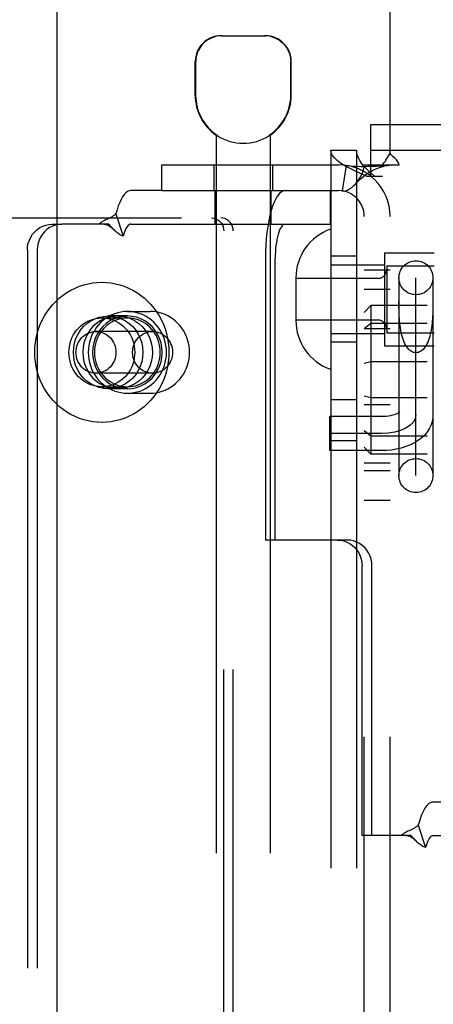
# Model space of a CAD drawing. Header units: inches. Extents: x 0 to 304, y 0 to 196.
# Tile 33 of 98: x 89.929 to 90.89, y 102.955 to 105.244. Entities that reach past the tile are written whole.
import ezdxf

# ---------------------------------------------------------------- set-up
doc = ezdxf.new("R2010")
doc.units = ezdxf.units.IN
doc.header["$LTSCALE"] = 16.696429
doc.header["$MEASUREMENT"] = 0
doc.linetypes.add('HIDDEN', pattern=[0.2, 0.1, -0.1])
doc.layers.add('DEFAULT_2', color=8, linetype='HIDDEN')
doc.layers.add('DOOR_2_ASSEMBLY', color=7, linetype='CONTINUOUS')

msp = doc.modelspace()

# ---------------------------------------------------------------- linework, layer by layer
at = {"layer": 'DEFAULT_2', "color": 8, "linetype": 'HIDDEN'}
for p, q in [((90.7895, 104.9332), (90.7895, 105.782)), ((90.3967, 105.207), (90.4997, 105.207)), ((90.3367, 105.0685), (90.3367, 105.147)), ((90.3378, 105.0685), (90.3378, 105.147)), ((90.5587, 105.0685), (90.5587, 105.147)), ((90.5597, 105.0685), (90.5597, 105.147)), ((90.745, 104.881), (90.745, 105.001)), ((90.745, 105.001), (92.464, 105.001)), ((90.3857, 104.9761), (90.3857, 101.507)), ((90.3876, 104.9761), (90.3857, 104.9761)), ((90.3876, 104.9761), (90.3876, 104.9749)), ((90.5089, 104.9761), (90.5089, 104.9749)), ((90.5107, 104.9761), (90.5089, 104.9761)), ((90.5107, 104.9761), (90.5107, 101.507)), ((90.6515, 104.941), (90.6515, 101.873)), ((90.6515, 104.941), (90.7115, 104.941)), ((90.7115, 104.941), (90.7115, 101.873)), ((90.745, 104.941), (92.464, 104.941)), ((90.2595, 104.847), (90.2595, 104.907)), ((90.2595, 104.907), (90.6695, 104.907)), ((90.3802, 104.907), (90.3802, 104.847)), ((90.5162, 104.907), (90.5162, 104.847)), ((90.6873, 104.9056), (90.6784, 104.8463)), ((90.7295, 101.907), (90.7295, 104.907)), ((90.7295, 104.907), (90.7712, 104.907)), ((90.7712, 104.907), (90.8103, 104.907)), ((90.7895, 101.907), (90.7895, 104.907)), ((90.7344, 104.881), (90.7715, 104.881)), ((90.2595, 104.847), (90.1872, 104.847)), ((90.2595, 104.847), (90.6695, 104.847)), ((90.3832, 104.769), (90.3832, 104.847)), ((90.5132, 104.769), (90.5132, 104.847)), ((90.6513, 104.769), (90.6513, 104.847)), ((90.1524, 104.7928), (90.1696, 104.7415)), ((88.635, 104.7835), (90.3964, 104.7835)), ((90.0043, 104.769), (90.0271, 104.769)), ((90.1354, 104.769), (90.0271, 104.769)), ((90.146, 104.758), (90.1394, 104.765)), ((90.1872, 104.769), (90.6513, 104.769)), ((90.1465, 104.7575), (90.146, 104.758)), ((90.4031, 102.0635), (90.4031, 104.7535)), ((90.425, 102.0635), (90.425, 104.7535)), ((89.9469, 104.709), (89.9469, 102.109)), ((89.9697, 104.709), (89.9697, 102.109)), ((90.7765, 104.7025), (90.7765, 104.4865)), ((90.7765, 104.7025), (90.8915, 104.7025)), ((90.4996, 104.689), (90.4996, 104.0345)), ((90.5224, 104.0345), (90.5224, 104.689)), ((90.7115, 104.6945), (90.6515, 104.6945)), ((90.6515, 104.6745), (90.7765, 104.6745)), ((90.7295, 104.6625), (90.7895, 104.6625)), ((90.7815, 104.6725), (90.7815, 104.5165)), ((90.7815, 104.6725), (90.8915, 104.6725)), ((90.5705, 104.644), (90.5705, 104.545)), ((90.7615, 104.643), (90.5705, 104.643)), ((90.81, 104.6444), (90.81, 104.1844)), ((90.8495, 104.1847), (90.8495, 104.6441)), ((90.889, 104.6444), (90.889, 104.1844)), ((90.7295, 104.618), (90.7895, 104.618)), ((90.8101, 104.5797), (90.81, 104.5893)), ((90.1791, 104.566), (90.2317, 104.566)), ((90.7445, 104.5799), (90.7295, 104.5633)), ((90.7445, 104.5799), (90.7445, 104.2341)), ((94.2145, 104.5799), (90.7445, 104.5799)), ((90.1198, 104.551), (90.1791, 104.551)), ((90.1791, 104.5555), (90.1344, 104.5555)), ((90.7615, 104.546), (90.5705, 104.546)), ((90.7445, 104.5381), (90.7295, 104.5255)), ((94.2145, 104.5381), (90.7445, 104.5381)), ((90.2376, 104.5195), (90.106, 104.5195)), ((90.6515, 104.5145), (90.7765, 104.5145)), ((90.7295, 104.5265), (90.7895, 104.5265)), ((90.7815, 104.5165), (90.8915, 104.5165)), ((90.7115, 104.4945), (90.6515, 104.4945)), ((90.7765, 104.4865), (90.8915, 104.4865)), ((90.7445, 104.4488), (90.7295, 104.4448)), ((94.2145, 104.4488), (90.7445, 104.4488)), ((90.2376, 104.4225), (90.106, 104.4225)), ((90.1198, 104.391), (90.1791, 104.391)), ((90.1791, 104.3865), (90.1344, 104.3865)), ((90.1791, 104.376), (90.2317, 104.376)), ((90.6515, 104.361), (90.7115, 104.361)), ((90.7445, 104.3652), (90.7295, 104.3692)), ((94.2145, 104.3652), (90.7445, 104.3652)), ((90.7295, 104.35), (90.7895, 104.35)), ((90.6495, 104.2425), (90.6495, 104.3215)), ((90.7695, 104.3215), (90.6495, 104.3215)), ((90.7445, 104.2759), (90.7295, 104.2885)), ((90.7695, 104.282), (90.6495, 104.282)), ((90.6515, 104.266), (90.7115, 104.266)), ((94.2145, 104.2759), (90.7445, 104.2759)), ((90.7695, 104.2425), (90.6495, 104.2425)), ((90.7445, 104.2341), (90.7295, 104.2507)), ((94.2145, 104.2341), (90.7445, 104.2341)), ((90.7295, 104.214), (90.7895, 104.214)), ((90.7295, 104.196), (90.7895, 104.196)), ((90.7295, 104.127), (90.7895, 104.127)), ((90.5224, 104.0345), (90.4996, 104.0345)), ((90.6898, 104.0345), (90.5224, 104.0345)), ((90.7244, 103.3475), (90.7244, 103.9745)), ((90.7472, 103.3475), (90.7472, 103.9745)), ((90.8896, 103.4255), (91.2554, 103.4255)), ((90.8548, 103.3713), (90.872, 103.32)), ((90.7472, 103.3475), (90.7244, 103.3475)), ((90.8378, 103.3475), (90.7472, 103.3475)), ((90.8896, 103.3475), (91.2554, 103.3475)), ((90.8484, 103.3365), (90.8418, 103.3435)), ((90.8489, 103.336), (90.8484, 103.3365))]:
    msp.add_line(p, q, dxfattribs=at)
for points in [[(90.399, 105.207), (90.3928, 105.2067), (90.3865, 105.2058), (90.3802, 105.2041), (90.3739, 105.2018), (90.3678, 105.1987), (90.3621, 105.195), (90.3568, 105.1907), (90.3521, 105.1857), (90.3479, 105.1801), (90.3443, 105.174), (90.3414, 105.1675), (90.3394, 105.1607), (90.3381, 105.1539), (90.3378, 105.147)], [(90.5344, 105.195), (90.5287, 105.1987), (90.5226, 105.2018), (90.5163, 105.2041), (90.5099, 105.2058), (90.5037, 105.2067), (90.4975, 105.207)], [(90.5344, 105.195), (90.5397, 105.1907), (90.5444, 105.1857), (90.5486, 105.1801), (90.5522, 105.174), (90.5551, 105.1675), (90.5571, 105.1607), (90.5583, 105.1539), (90.5587, 105.147)], [(90.7344, 104.881), (90.7204, 104.887), (90.7072, 104.893), (90.695, 104.899), (90.684, 104.905), (90.6744, 104.911), (90.6663, 104.917), (90.6599, 104.923), (90.6553, 104.929), (90.6524, 104.935), (90.6515, 104.941)], [(90.753, 104.881), (90.7459, 104.887), (90.7393, 104.893), (90.7332, 104.899), (90.7278, 104.905), (90.7229, 104.911), (90.7189, 104.917), (90.7157, 104.923), (90.7134, 104.929), (90.712, 104.935), (90.7115, 104.941)], [(90.7834, 104.9239), (90.7849, 104.9262), (90.7864, 104.9286), (90.7879, 104.9309), (90.7895, 104.9332)], [(90.7959, 104.9264), (90.7936, 104.9286), (90.7915, 104.9308), (90.7895, 104.9332)], [(90.8103, 104.907), (90.8098, 104.9093), (90.8089, 104.9117), (90.8076, 104.9141), (90.806, 104.9164), (90.8043, 104.9185), (90.8024, 104.9205), (90.8004, 104.9224), (90.7959, 104.9264)], [(90.6873, 104.9056), (90.6958, 104.9046), (90.7047, 104.904), (90.7137, 104.9036), (90.7225, 104.9035), (90.7307, 104.9035), (90.7384, 104.9036), (90.7454, 104.9037), (90.7519, 104.904), (90.758, 104.9042), (90.7638, 104.9045), (90.7693, 104.9048), (90.7743, 104.9052), (90.7788, 104.9055), (90.7825, 104.9059), (90.7855, 104.9062), (90.7871, 104.9064)], [(90.7095, 104.863), (90.71, 104.8636), (90.7144, 104.8691), (90.7184, 104.8751), (90.7221, 104.8815), (90.7252, 104.8882), (90.7276, 104.8949), (90.729, 104.9011), (90.7295, 104.907)], [(90.7095, 104.863), (90.7122, 104.8661), (90.7162, 104.8701), (90.7202, 104.8739), (90.7242, 104.8774), (90.7282, 104.8806), (90.7323, 104.8837), (90.7364, 104.8865), (90.7406, 104.8891), (90.7447, 104.8916), (90.7489, 104.8938), (90.753, 104.8959), (90.7572, 104.8977), (90.7612, 104.8994), (90.7652, 104.9009), (90.7692, 104.9022), (90.773, 104.9034), (90.7767, 104.9044), (90.7802, 104.9052), (90.7835, 104.9058), (90.7866, 104.9063), (90.7877, 104.9065)], [(90.7712, 104.907), (90.7734, 104.9094), (90.7752, 104.9116), (90.7769, 104.9138), (90.7784, 104.9158), (90.7797, 104.9178), (90.7809, 104.9198), (90.7834, 104.9239)], [(90.7877, 104.9065), (90.789, 104.9068), (90.7895, 104.907)], [(90.6784, 104.8463), (90.6819, 104.8461), (90.6859, 104.8467), (90.6905, 104.8483), (90.6954, 104.8509), (90.7004, 104.8544), (90.7053, 104.8587), (90.7095, 104.863)], [(90.1872, 104.847), (90.1833, 104.8464), (90.1793, 104.8447), (90.1755, 104.8418), (90.1717, 104.8378), (90.1681, 104.8328), (90.1646, 104.8267), (90.1612, 104.8195), (90.158, 104.8115), (90.1551, 104.8026), (90.1524, 104.7928)], [(90.5458, 104.847), (90.5413, 104.8462), (90.5368, 104.8439), (90.5324, 104.8402), (90.5281, 104.8349), (90.5241, 104.8283), (90.5202, 104.8203), (90.5165, 104.8111), (90.5132, 104.8007), (90.5101, 104.7892), (90.5074, 104.7768), (90.5051, 104.7635), (90.5031, 104.7494), (90.5016, 104.7348), (90.5005, 104.7198), (90.4999, 104.7045), (90.4996, 104.689)], [(90.1524, 104.7928), (90.1494, 104.7903), (90.1464, 104.7882), (90.1434, 104.7862), (90.1403, 104.7845), (90.1373, 104.783), (90.1343, 104.7816), (90.1315, 104.7802), (90.1286, 104.7789), (90.1257, 104.7774), (90.1228, 104.7759), (90.1199, 104.7742), (90.1172, 104.7724), (90.1148, 104.7707), (90.1126, 104.769)], [(89.9469, 104.709), (89.9474, 104.7169), (89.9488, 104.7245), (89.9513, 104.7319), (89.9546, 104.739), (89.9587, 104.7455), (89.9637, 104.7514), (89.9693, 104.7566), (89.9756, 104.7609), (89.9823, 104.7644), (89.9894, 104.7669), (89.9967, 104.7684), (90.0043, 104.769)], [(90.0271, 104.769), (90.0195, 104.7684), (90.0122, 104.7669), (90.0051, 104.7644), (89.9984, 104.7609), (89.9921, 104.7566), (89.9865, 104.7514), (89.9816, 104.7455), (89.9774, 104.739), (89.9741, 104.7319), (89.9716, 104.7245), (89.9702, 104.7169), (89.9697, 104.709)], [(90.1246, 104.769), (90.1263, 104.7689), (90.1292, 104.7685), (90.1318, 104.7677), (90.1343, 104.7667), (90.1368, 104.7654), (90.1392, 104.7638), (90.1416, 104.762), (90.144, 104.76), (90.1465, 104.7575)], [(90.1394, 104.765), (90.1373, 104.7671), (90.1354, 104.769)], [(90.1872, 104.769), (90.1852, 104.7687), (90.1832, 104.7678), (90.1813, 104.7664), (90.1794, 104.7643), (90.1775, 104.7618), (90.1757, 104.7587), (90.174, 104.7551), (90.1724, 104.751), (90.171, 104.7465), (90.1696, 104.7415)], [(90.3744, 104.7835), (90.379, 104.7831), (90.3833, 104.782), (90.3874, 104.7802), (90.3913, 104.7777), (90.3947, 104.7747), (90.3976, 104.7711), (90.4, 104.7671), (90.4017, 104.7627), (90.4027, 104.7582), (90.4031, 104.7535)], [(90.425, 104.7535), (90.4247, 104.7582), (90.4236, 104.7627), (90.4219, 104.7671), (90.4196, 104.7711), (90.4166, 104.7747), (90.4132, 104.7777), (90.4094, 104.7802), (90.4052, 104.782), (90.4009, 104.7831), (90.3964, 104.7835)], [(90.5458, 104.769), (90.5435, 104.7686), (90.5413, 104.7674), (90.539, 104.7655), (90.5369, 104.7629), (90.5348, 104.7595), (90.5328, 104.7555), (90.531, 104.7508), (90.5293, 104.7455), (90.5277, 104.7397), (90.5264, 104.7334), (90.5252, 104.7267), (90.5242, 104.7196), (90.5234, 104.7122), (90.5229, 104.7046), (90.5226, 104.6969), (90.5224, 104.689)], [(90.1696, 104.7415), (90.1675, 104.7421), (90.1654, 104.7429), (90.1632, 104.7438), (90.1611, 104.745), (90.1589, 104.7465), (90.1567, 104.7481), (90.1546, 104.7498), (90.1525, 104.7516), (90.1503, 104.7536), (90.1482, 104.7558), (90.1465, 104.7575)], [(89.9639, 104.471), (89.9643, 104.4821), (89.9653, 104.4932), (89.9672, 104.5041), (89.9697, 104.5149), (89.9729, 104.5256), (89.9768, 104.5359), (89.9814, 104.546), (89.9866, 104.5557), (89.9924, 104.565), (89.9989, 104.5738), (90.0059, 104.5822), (90.0134, 104.5901), (90.0214, 104.5974), (90.0299, 104.6041), (90.0388, 104.6102), (90.0481, 104.6157), (90.0577, 104.6205), (90.0676, 104.6246), (90.0777, 104.6279), (90.0881, 104.6306), (90.0985, 104.6325), (90.1091, 104.6336), (90.1198, 104.634), (90.1304, 104.6336), (90.141, 104.6325), (90.1515, 104.6306), (90.1618, 104.6279), (90.172, 104.6246), (90.1819, 104.6205), (90.1915, 104.6157), (90.2008, 104.6102), (90.2097, 104.6041), (90.2181, 104.5974), (90.2262, 104.5901), (90.2337, 104.5822), (90.2407, 104.5738), (90.2471, 104.565), (90.253, 104.5557), (90.2582, 104.546), (90.2627, 104.5359), (90.2666, 104.5256), (90.2699, 104.5149), (90.2724, 104.5041), (90.2742, 104.4932), (90.2753, 104.4821), (90.2756, 104.471)], [(90.889, 104.5893), (90.8889, 104.5797), (90.8889, 104.5748), (90.8888, 104.5698), (90.8886, 104.5648), (90.8885, 104.5596), (90.8882, 104.5545), (90.8879, 104.5492), (90.8875, 104.544), (90.887, 104.5387), (90.8864, 104.5335), (90.8857, 104.5283), (90.8849, 104.5232), (90.8839, 104.5181), (90.8828, 104.5131), (90.8815, 104.5083), (90.8801, 104.5036), (90.8786, 104.4992), (90.8768, 104.4949), (90.8749, 104.4909), (90.8729, 104.4872), (90.8707, 104.4837), (90.8684, 104.4806), (90.8659, 104.4779), (90.8634, 104.4756), (90.8607, 104.4736), (90.858, 104.4721), (90.8552, 104.471), (90.8524, 104.4703), (90.8495, 104.4701)], [(90.1791, 104.566), (90.1716, 104.5656), (90.1642, 104.5647), (90.1568, 104.5631), (90.1496, 104.5608), (90.1426, 104.558), (90.1359, 104.5545), (90.1294, 104.5505), (90.1233, 104.5459), (90.1176, 104.5409), (90.1123, 104.5353), (90.1074, 104.5293), (90.1031, 104.5229), (90.0992, 104.5162), (90.0959, 104.5091), (90.0932, 104.5018), (90.0911, 104.4943), (90.0895, 104.4866), (90.0886, 104.4788), (90.0883, 104.471)], [(90.27, 104.471), (90.2697, 104.4788), (90.2687, 104.4866), (90.2672, 104.4943), (90.265, 104.5018), (90.2623, 104.5091), (90.259, 104.5162), (90.2552, 104.5229), (90.2508, 104.5293), (90.246, 104.5353), (90.2407, 104.5409), (90.2349, 104.5459), (90.2288, 104.5505), (90.2224, 104.5545), (90.2156, 104.558), (90.2086, 104.5608), (90.2014, 104.5631), (90.1941, 104.5647), (90.1866, 104.5656), (90.1791, 104.566)], [(90.3235, 104.471), (90.3232, 104.4785), (90.3223, 104.4859), (90.3209, 104.4932), (90.3189, 104.5004), (90.3164, 104.5075), (90.3134, 104.5143), (90.3099, 104.5208), (90.3058, 104.527), (90.3014, 104.5328), (90.2965, 104.5383), (90.2912, 104.5433), (90.2855, 104.5479), (90.2795, 104.5521), (90.2733, 104.5557), (90.2667, 104.5588), (90.26, 104.5614), (90.2531, 104.5634), (90.246, 104.5648), (90.2389, 104.5657), (90.2317, 104.566)], [(90.8495, 104.4701), (90.8466, 104.4703), (90.8438, 104.471), (90.841, 104.4721), (90.8382, 104.4736), (90.8356, 104.4756), (90.833, 104.4779), (90.8306, 104.4806), (90.8283, 104.4837), (90.8261, 104.4872), (90.824, 104.4909), (90.8222, 104.4949), (90.8204, 104.4992), (90.8188, 104.5036), (90.8174, 104.5083), (90.8162, 104.5131), (90.8151, 104.5181), (90.8141, 104.5232), (90.8133, 104.5283), (90.8126, 104.5335), (90.812, 104.5387), (90.8115, 104.544), (90.8111, 104.5492), (90.8108, 104.5545), (90.8105, 104.5596), (90.8103, 104.5648), (90.8102, 104.5698), (90.8101, 104.5748), (90.8101, 104.5797)], [(90.0433, 104.471), (90.0436, 104.478), (90.0444, 104.4849), (90.0459, 104.4917), (90.0479, 104.4983), (90.0504, 104.5048), (90.0535, 104.511), (90.0571, 104.5169), (90.0612, 104.5224), (90.0657, 104.5275), (90.0706, 104.5323), (90.0759, 104.5365), (90.0815, 104.5403), (90.0874, 104.5435), (90.0936, 104.5461), (90.1, 104.5482), (90.1065, 104.5498), (90.1131, 104.5507), (90.1198, 104.551)], [(90.1344, 104.3865), (90.1238, 104.3872), (90.1135, 104.3894), (90.1035, 104.3929), (90.094, 104.3978), (90.0852, 104.4039), (90.0773, 104.4112), (90.0703, 104.4195), (90.0644, 104.4287), (90.0597, 104.4386), (90.0563, 104.4491), (90.0543, 104.4599), (90.0536, 104.471), (90.0543, 104.482), (90.0563, 104.4928), (90.0597, 104.5033), (90.0644, 104.5132), (90.0703, 104.5224), (90.0773, 104.5307), (90.0852, 104.538), (90.094, 104.5442), (90.1035, 104.549), (90.1135, 104.5526), (90.1238, 104.5547), (90.1344, 104.5555)], [(90.1563, 104.5555), (90.1457, 104.5547), (90.1354, 104.5526), (90.1254, 104.549), (90.1159, 104.5442), (90.1071, 104.538), (90.0992, 104.5307), (90.0922, 104.5224), (90.0863, 104.5132), (90.0817, 104.5033), (90.0783, 104.4928), (90.0762, 104.482), (90.0755, 104.471), (90.0762, 104.4599), (90.0783, 104.4491), (90.0817, 104.4386), (90.0863, 104.4287), (90.0922, 104.4195), (90.0992, 104.4112), (90.1071, 104.4039), (90.1159, 104.3978)], [(90.1791, 104.5555), (90.1685, 104.5547), (90.1582, 104.5526), (90.1482, 104.549), (90.1387, 104.5442), (90.1299, 104.538), (90.122, 104.5307), (90.115, 104.5224), (90.1091, 104.5132), (90.1045, 104.5033), (90.1011, 104.4928), (90.099, 104.482), (90.0983, 104.471), (90.099, 104.4599), (90.1011, 104.4491), (90.1045, 104.4386), (90.1091, 104.4287), (90.115, 104.4195), (90.122, 104.4112), (90.1299, 104.4039), (90.1387, 104.3978), (90.1482, 104.3929), (90.1582, 104.3894), (90.1685, 104.3872), (90.1791, 104.3865)], [(90.1791, 104.551), (90.1728, 104.5507), (90.1665, 104.5499), (90.1603, 104.5485), (90.1543, 104.5466), (90.1484, 104.5442), (90.1427, 104.5413), (90.1373, 104.5379), (90.1321, 104.5341), (90.1273, 104.5298), (90.1228, 104.5252), (90.1187, 104.5201), (90.1151, 104.5147), (90.1118, 104.509), (90.1091, 104.5031), (90.1068, 104.4969), (90.105, 104.4906), (90.1037, 104.4841), (90.1029, 104.4776), (90.1026, 104.471)], [(90.1198, 104.551), (90.1264, 104.5507), (90.1331, 104.5498), (90.1396, 104.5482), (90.1459, 104.5461), (90.1521, 104.5435), (90.158, 104.5403), (90.1637, 104.5365), (90.1689, 104.5323), (90.1739, 104.5275), (90.1784, 104.5224), (90.1824, 104.5169), (90.186, 104.511), (90.1891, 104.5048), (90.1917, 104.4983), (90.1937, 104.4917), (90.1951, 104.4849), (90.196, 104.478), (90.1963, 104.471)], [(90.1344, 104.5555), (90.145, 104.5547), (90.1553, 104.5526), (90.1653, 104.549), (90.1748, 104.5442), (90.1836, 104.538), (90.1915, 104.5307), (90.1985, 104.5224), (90.2044, 104.5132), (90.209, 104.5033), (90.2124, 104.4928), (90.2145, 104.482), (90.2152, 104.471), (90.2145, 104.4599), (90.2124, 104.4491), (90.209, 104.4386), (90.2044, 104.4287), (90.1985, 104.4195), (90.1915, 104.4112), (90.1836, 104.4039), (90.1748, 104.3978), (90.1653, 104.3929), (90.1553, 104.3894), (90.145, 104.3872), (90.1344, 104.3865)], [(90.1967, 104.5442), (90.1872, 104.549), (90.1772, 104.5526), (90.167, 104.5547), (90.1563, 104.5555)], [(90.1967, 104.5442), (90.2055, 104.538), (90.2135, 104.5307), (90.2204, 104.5224), (90.2263, 104.5132), (90.231, 104.5033), (90.2344, 104.4928), (90.2364, 104.482), (90.2371, 104.471), (90.2364, 104.4599), (90.2344, 104.4491), (90.231, 104.4386), (90.2263, 104.4287), (90.2204, 104.4195), (90.2135, 104.4112), (90.2055, 104.4039), (90.1967, 104.3978), (90.1872, 104.3929), (90.1772, 104.3894), (90.167, 104.3872), (90.1563, 104.3865)], [(90.1791, 104.3865), (90.1898, 104.3872), (90.2, 104.3894), (90.21, 104.3929), (90.2195, 104.3978), (90.2283, 104.4039), (90.2363, 104.4112), (90.2432, 104.4195), (90.2491, 104.4287), (90.2538, 104.4386), (90.2572, 104.4491), (90.2592, 104.4599), (90.2599, 104.471), (90.2592, 104.482), (90.2572, 104.4928), (90.2538, 104.5033), (90.2491, 104.5132), (90.2432, 104.5224), (90.2363, 104.5307), (90.2283, 104.538), (90.2195, 104.5442), (90.21, 104.549), (90.2, 104.5526), (90.1898, 104.5547), (90.1791, 104.5555)], [(90.2556, 104.471), (90.2554, 104.4776), (90.2546, 104.4841), (90.2533, 104.4906), (90.2515, 104.4969), (90.2492, 104.5031), (90.2464, 104.509), (90.2432, 104.5147), (90.2395, 104.5201), (90.2354, 104.5252), (90.2309, 104.5298), (90.2261, 104.5341), (90.221, 104.5379), (90.2155, 104.5413), (90.2099, 104.5442), (90.204, 104.5466), (90.1979, 104.5485), (90.1917, 104.5499), (90.1854, 104.5507), (90.1791, 104.551)], [(90.0596, 104.471), (90.0599, 104.4757), (90.0605, 104.4804), (90.0616, 104.4851), (90.0632, 104.4895), (90.0651, 104.4938), (90.0675, 104.4979), (90.0702, 104.5017), (90.0732, 104.5053), (90.0766, 104.5085), (90.0803, 104.5113), (90.0842, 104.5137), (90.0883, 104.5158), (90.0926, 104.5174), (90.097, 104.5185), (90.1015, 104.5192), (90.106, 104.5195)], [(90.106, 104.5195), (90.1106, 104.5192), (90.1151, 104.5185), (90.1195, 104.5174), (90.1238, 104.5158), (90.1279, 104.5137), (90.1318, 104.5113), (90.1355, 104.5085), (90.1388, 104.5053), (90.1419, 104.5017), (90.1446, 104.4979), (90.1469, 104.4938), (90.1489, 104.4895), (90.1504, 104.4851), (90.1515, 104.4804), (90.1522, 104.4757), (90.1524, 104.471)], [(90.1912, 104.471), (90.1914, 104.4757), (90.1921, 104.4804), (90.1932, 104.4851), (90.1947, 104.4895), (90.1967, 104.4938), (90.199, 104.4979), (90.2017, 104.5017), (90.2048, 104.5053), (90.2082, 104.5085), (90.2118, 104.5113), (90.2157, 104.5137), (90.2198, 104.5158), (90.2241, 104.5174), (90.2285, 104.5185), (90.2331, 104.5192), (90.2376, 104.5195)], [(90.2376, 104.5195), (90.2421, 104.5192), (90.2466, 104.5185), (90.2511, 104.5174), (90.2553, 104.5158), (90.2595, 104.5137), (90.2634, 104.5113), (90.267, 104.5085), (90.2704, 104.5053), (90.2734, 104.5017), (90.2762, 104.4979), (90.2785, 104.4938), (90.2804, 104.4895), (90.282, 104.4851), (90.2831, 104.4804), (90.2838, 104.4757), (90.284, 104.471)], [(90.2756, 104.471), (90.2753, 104.4598), (90.2742, 104.4488), (90.2724, 104.4378), (90.2699, 104.427), (90.2666, 104.4164), (90.2627, 104.406), (90.2582, 104.396), (90.253, 104.3863), (90.2471, 104.377), (90.2407, 104.3681), (90.2337, 104.3597), (90.2262, 104.3518), (90.2181, 104.3445), (90.2097, 104.3378), (90.2008, 104.3317), (90.1915, 104.3262), (90.1819, 104.3215), (90.172, 104.3174), (90.1618, 104.314), (90.1515, 104.3114), (90.141, 104.3095), (90.1304, 104.3084), (90.1198, 104.308), (90.1091, 104.3084), (90.0985, 104.3095), (90.0881, 104.3114), (90.0777, 104.314), (90.0676, 104.3174), (90.0577, 104.3215), (90.0481, 104.3262), (90.0388, 104.3317), (90.0299, 104.3378), (90.0214, 104.3445), (90.0134, 104.3518), (90.0059, 104.3597), (89.9989, 104.3681), (89.9924, 104.377), (89.9866, 104.3863), (89.9814, 104.396), (89.9768, 104.406), (89.9729, 104.4164), (89.9697, 104.427), (89.9672, 104.4378), (89.9653, 104.4488), (89.9643, 104.4598), (89.9639, 104.471)], [(90.1198, 104.391), (90.1131, 104.3913), (90.1065, 104.3922), (90.1, 104.3937), (90.0936, 104.3958), (90.0874, 104.3985), (90.0815, 104.4017), (90.0759, 104.4054), (90.0706, 104.4097), (90.0657, 104.4144), (90.0612, 104.4195), (90.0571, 104.4251), (90.0535, 104.431), (90.0504, 104.4372), (90.0479, 104.4436), (90.0459, 104.4503), (90.0444, 104.4571), (90.0436, 104.464), (90.0433, 104.471)], [(90.106, 104.4225), (90.1015, 104.4227), (90.097, 104.4234), (90.0926, 104.4246), (90.0883, 104.4262), (90.0842, 104.4282), (90.0803, 104.4306), (90.0766, 104.4335), (90.0732, 104.4367), (90.0702, 104.4402), (90.0675, 104.444), (90.0651, 104.4481), (90.0632, 104.4524), (90.0616, 104.4569), (90.0605, 104.4615), (90.0599, 104.4662), (90.0596, 104.471)], [(90.0883, 104.471), (90.0886, 104.4631), (90.0895, 104.4553), (90.0911, 104.4477), (90.0932, 104.4401), (90.0959, 104.4328), (90.0992, 104.4258), (90.1031, 104.419), (90.1074, 104.4126), (90.1123, 104.4066), (90.1176, 104.4011), (90.1233, 104.396), (90.1294, 104.3914), (90.1359, 104.3874), (90.1426, 104.384), (90.1496, 104.3811), (90.1568, 104.3789), (90.1642, 104.3773), (90.1716, 104.3763), (90.1791, 104.376)], [(90.1026, 104.471), (90.1029, 104.4643), (90.1037, 104.4578), (90.105, 104.4513), (90.1068, 104.445), (90.1091, 104.4388), (90.1118, 104.4329), (90.1151, 104.4272), (90.1187, 104.4218), (90.1228, 104.4168), (90.1273, 104.4121), (90.1321, 104.4078), (90.1373, 104.404), (90.1427, 104.4006), (90.1484, 104.3977), (90.1543, 104.3953), (90.1603, 104.3934), (90.1665, 104.3921), (90.1728, 104.3912), (90.1791, 104.391)], [(90.1524, 104.471), (90.1522, 104.4662), (90.1515, 104.4615), (90.1504, 104.4569), (90.1489, 104.4524), (90.1469, 104.4481), (90.1446, 104.444), (90.1419, 104.4402), (90.1388, 104.4367), (90.1355, 104.4335), (90.1318, 104.4306), (90.1279, 104.4282), (90.1238, 104.4262), (90.1195, 104.4246), (90.1151, 104.4234), (90.1106, 104.4227), (90.106, 104.4225)], [(90.1963, 104.471), (90.196, 104.464), (90.1951, 104.4571), (90.1937, 104.4503), (90.1917, 104.4436), (90.1891, 104.4372), (90.186, 104.431), (90.1824, 104.4251), (90.1784, 104.4195), (90.1739, 104.4144), (90.1689, 104.4097), (90.1637, 104.4054), (90.158, 104.4017), (90.1521, 104.3985), (90.1459, 104.3958), (90.1396, 104.3937), (90.1331, 104.3922), (90.1264, 104.3913), (90.1198, 104.391)], [(90.1791, 104.376), (90.1866, 104.3763), (90.1941, 104.3773), (90.2014, 104.3789), (90.2086, 104.3811), (90.2156, 104.384), (90.2224, 104.3874), (90.2288, 104.3914), (90.2349, 104.396), (90.2407, 104.4011), (90.246, 104.4066), (90.2508, 104.4126), (90.2552, 104.419), (90.259, 104.4258), (90.2623, 104.4328), (90.265, 104.4401), (90.2672, 104.4477), (90.2687, 104.4553), (90.2697, 104.4631), (90.27, 104.471)], [(90.1791, 104.391), (90.1854, 104.3912), (90.1917, 104.3921), (90.1979, 104.3934), (90.204, 104.3953), (90.2099, 104.3977), (90.2155, 104.4006), (90.221, 104.404), (90.2261, 104.4078), (90.2309, 104.4121), (90.2354, 104.4168), (90.2395, 104.4218), (90.2432, 104.4272), (90.2464, 104.4329), (90.2492, 104.4388), (90.2515, 104.445), (90.2533, 104.4513), (90.2546, 104.4578), (90.2554, 104.4643), (90.2556, 104.471)], [(90.2376, 104.4225), (90.2331, 104.4227), (90.2285, 104.4234), (90.2241, 104.4246), (90.2198, 104.4262), (90.2157, 104.4282), (90.2118, 104.4306), (90.2082, 104.4335), (90.2048, 104.4367), (90.2017, 104.4402), (90.199, 104.444), (90.1967, 104.4481), (90.1947, 104.4524), (90.1932, 104.4569), (90.1921, 104.4615), (90.1914, 104.4662), (90.1912, 104.471)], [(90.2317, 104.376), (90.2389, 104.3763), (90.246, 104.3771), (90.2531, 104.3786), (90.26, 104.3806), (90.2667, 104.3831), (90.2732, 104.3862), (90.2795, 104.3899), (90.2855, 104.394), (90.2912, 104.3986), (90.2965, 104.4036), (90.3014, 104.4091), (90.3059, 104.415), (90.3099, 104.4212), (90.3134, 104.4277), (90.3164, 104.4345), (90.319, 104.4415), (90.3209, 104.4487), (90.3223, 104.4561), (90.3232, 104.4635), (90.3235, 104.471)], [(90.284, 104.471), (90.2838, 104.4662), (90.2831, 104.4615), (90.282, 104.4569), (90.2804, 104.4524), (90.2785, 104.4481), (90.2762, 104.444), (90.2734, 104.4402), (90.2704, 104.4367), (90.267, 104.4335), (90.2634, 104.4306), (90.2595, 104.4282), (90.2553, 104.4262), (90.2511, 104.4246), (90.2466, 104.4234), (90.2421, 104.4227), (90.2376, 104.4225)], [(90.1563, 104.3865), (90.1457, 104.3872), (90.1354, 104.3894), (90.1254, 104.3929), (90.1159, 104.3978)], [(90.8116, 104.3324), (90.8118, 104.3326), (90.812, 104.3328), (90.8117, 104.3326), (90.811, 104.3319), (90.8097, 104.331), (90.8079, 104.3299), (90.8056, 104.3286), (90.8026, 104.3273), (90.7992, 104.326), (90.7952, 104.3248), (90.7907, 104.3237), (90.7858, 104.3227), (90.7805, 104.322), (90.7751, 104.3216), (90.7695, 104.3215)], [(90.81, 104.3256), (90.8102, 104.3282), (90.8107, 104.3303), (90.8113, 104.3318), (90.8116, 104.3324)], [(90.889, 104.3256), (90.8885, 104.3179), (90.8871, 104.3101), (90.8846, 104.3024), (90.8811, 104.2948), (90.8765, 104.2873), (90.8707, 104.28), (90.8638, 104.2731), (90.8557, 104.2667), (90.8465, 104.2609), (90.8365, 104.2559), (90.826, 104.2517), (90.8151, 104.2483), (90.8039, 104.2457), (90.7925, 104.2439), (90.781, 104.2428), (90.7695, 104.2425)], [(90.8495, 104.3256), (90.848, 104.3171), (90.8435, 104.309), (90.8361, 104.3015), (90.8261, 104.2948), (90.814, 104.2893), (90.8002, 104.2853), (90.7853, 104.2828), (90.7695, 104.282)], [(90.667, 104.0345), (90.6745, 104.0339), (90.6818, 104.0324), (90.6889, 104.0299), (90.6957, 104.0264), (90.7019, 104.0221), (90.7076, 104.0169), (90.7125, 104.011), (90.7167, 104.0045), (90.72, 103.9974), (90.7224, 103.99), (90.7239, 103.9824), (90.7244, 103.9745)], [(90.7472, 103.9745), (90.7467, 103.9824), (90.7452, 103.99), (90.7428, 103.9974), (90.7395, 104.0045), (90.7353, 104.011), (90.7304, 104.0169), (90.7247, 104.0221), (90.7185, 104.0264), (90.7117, 104.0299), (90.7046, 104.0324), (90.6973, 104.0339), (90.6898, 104.0345)], [(90.8896, 103.4255), (90.8847, 103.4246), (90.8798, 103.4219), (90.8751, 103.4174), (90.8705, 103.4113), (90.8661, 103.4035), (90.862, 103.3941), (90.8582, 103.3834), (90.8548, 103.3713)], [(90.8548, 103.3713), (90.8518, 103.3688), (90.8488, 103.3667), (90.8458, 103.3647), (90.8427, 103.363), (90.8397, 103.3615), (90.8367, 103.3601), (90.8339, 103.3587), (90.831, 103.3574), (90.8281, 103.3559), (90.8252, 103.3544), (90.8223, 103.3527), (90.8196, 103.351), (90.8172, 103.3492), (90.815, 103.3475)], [(90.827, 103.3475), (90.8287, 103.3474), (90.8316, 103.347), (90.8342, 103.3462), (90.8367, 103.3452), (90.8392, 103.3439), (90.8416, 103.3423), (90.844, 103.3405), (90.8464, 103.3385), (90.8489, 103.336)], [(90.8418, 103.3435), (90.8398, 103.3456), (90.8378, 103.3475)], [(90.8896, 103.3475), (90.8871, 103.347), (90.8847, 103.3457), (90.8823, 103.3434), (90.8799, 103.3403), (90.8777, 103.3363), (90.8756, 103.3316), (90.8737, 103.3262), (90.872, 103.32)], [(90.872, 103.32), (90.8699, 103.3206), (90.8678, 103.3214), (90.8656, 103.3223), (90.8635, 103.3235), (90.8613, 103.325), (90.8591, 103.3266), (90.857, 103.3283), (90.8549, 103.3301), (90.8527, 103.3321), (90.8506, 103.3343), (90.8489, 103.336)]]:
    msp.add_lwpolyline(points, dxfattribs=at)
for centre in [(90.8495, 104.6444), (90.8495, 104.1844)]:
    msp.add_circle(centre, 0.0395, dxfattribs=at)
for centre, radius, start, end in [((90.3967, 105.147), 0.06, 90, 180), ((90.4997, 105.147), 0.06, 0, 90), ((90.4482, 105.0685), 0.1115, 180, 235.907), ((90.4482, 105.0685), 0.1105, 180, 236.6915), ((90.4482, 105.0685), 0.1105, 303.3085, 360), ((90.4482, 105.0685), 0.1115, 304.093, 360), ((90.4482, 105.0685), 0.1115, 237.033, 302.967), ((90.6695, 104.787), 0.12, 0, 90), ((90.6695, 104.787), 0.06, 0, 90), ((90.6905, 104.644), 0.12, 108.9656, 180), ((90.7615, 104.663), 0.02, 270, 360), ((90.6905, 104.545), 0.12, 180, 251.0344), ((90.7615, 104.526), 0.02, 0, 90)]:
    msp.add_arc(centre, radius, start, end, dxfattribs=at)
at = {"layer": 'DOOR_2_ASSEMBLY', "color": 3, "linetype": 'Continuous'}
msp.add_line((90.015, 140.553), (90.015, 66.261), dxfattribs=at)

doc.saveas('drawing.dxf')
